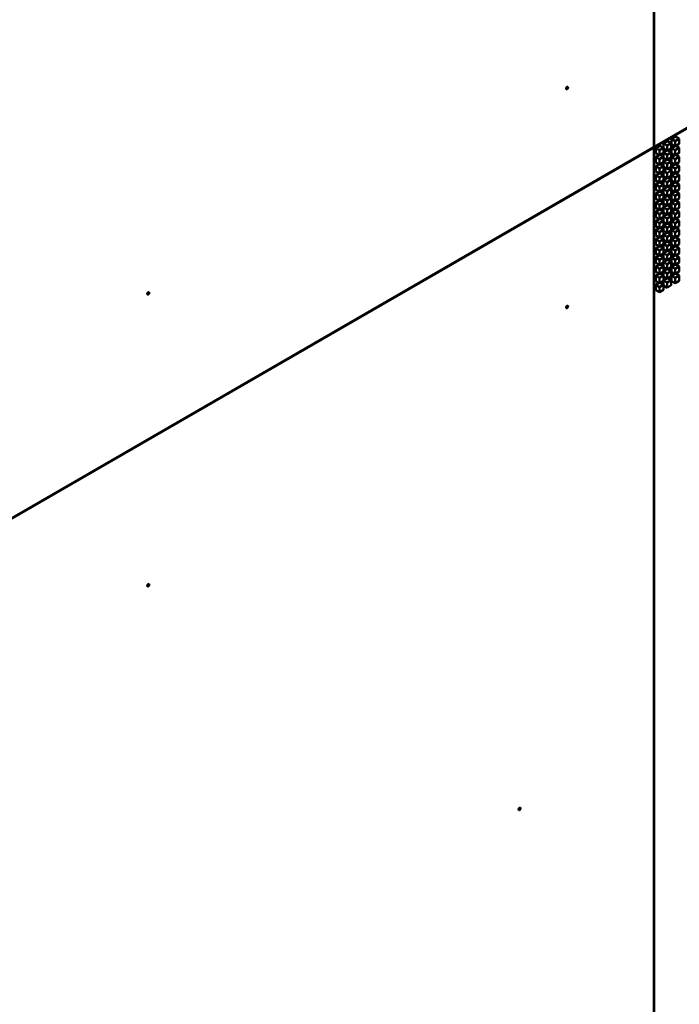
# Model space of a CAD drawing. Header units: millimetres. Extents: x 0 to 4878, y -120 to 1682.
# Tile 176 of 256: x 1993 to 2108, y 430 to 602. Entities that reach past the tile are written whole.
import ezdxf

# ---------------------------------------------------------------- set-up
doc = ezdxf.new("R2010")
doc.units = ezdxf.units.MM
doc.header["$LTSCALE"] = 2
doc.layers.add('Sichtbar (ISO)', color=7, linetype='Continuous', lineweight=50)

msp = doc.modelspace()

# ---------------------------------------------------------------- linework, layer by layer
at = {"layer": 'Sichtbar (ISO)'}
for p, q in [((2103.6225, 783.3719), (2103.6225, 579.3703)), ((2103.6932, 783.4128), (2103.6932, 579.4111)), ((2103.6932, 579.4111), (2280.3638, 681.4119)), ((2280.3642, 681.3301), (2103.6936, 579.3292)), ((2106.068, 580.4103), (2105.3609, 580.002)), ((2105.3609, 580.002), (2105.3609, 579.1039)), ((2105.3609, 580.002), (2105.9973, 579.6346)), ((2106.7044, 580.0428), (2105.9973, 579.6346)), ((2106.068, 580.4103), (2106.7044, 580.0428)), ((2106.7044, 579.1447), (2106.7044, 580.0428)), ((2107.449, 581.2076), (2106.7419, 580.7993)), ((2106.7419, 580.7993), (2106.7419, 579.9012)), ((2106.7419, 580.7993), (2107.3783, 580.4319)), ((2106.7419, 579.9012), (2107.3783, 579.5338)), ((2108.0854, 580.8402), (2107.3783, 580.4319)), ((2107.3783, 580.4319), (2107.3783, 579.5338)), ((2107.3783, 579.5338), (2108.0854, 579.942)), ((2107.449, 581.2076), (2108.0854, 580.8402)), ((2108.0854, 579.942), (2108.0854, 580.8402)), ((2103.6225, 579.3703), (1926.9519, 477.3694)), ((1926.9522, 477.2876), (2103.6229, 579.2884)), ((2103.6229, 579.2884), (2103.5518, 579.3294)), ((2103.6225, 579.4519), (2103.6932, 579.4111)), ((2103.6225, 579.3703), (2103.6936, 579.3292)), ((2103.6229, 579.2884), (2103.6229, 375.2867)), ((2103.6936, 579.3292), (2103.6936, 375.3276)), ((2104.6871, 579.613), (2103.98, 579.2047)), ((2103.98, 579.2047), (2103.98, 578.3066)), ((2103.98, 579.2047), (2104.6164, 578.8373)), ((2103.98, 578.3066), (2104.6164, 577.9391)), ((2105.3235, 579.2455), (2104.6164, 578.8373)), ((2104.6164, 578.8373), (2104.6164, 577.9391)), ((2104.6164, 577.9391), (2105.3235, 578.3474)), ((2104.6871, 579.613), (2105.3235, 579.2455)), ((2105.3235, 578.3474), (2105.3235, 579.2455)), ((2105.3609, 579.1039), (2105.9973, 578.7365)), ((2105.9641, 578.7556), (2105.3609, 578.4074)), ((2105.3609, 578.4074), (2105.3609, 577.5093)), ((2105.3609, 578.4074), (2105.9973, 578.04)), ((2105.9973, 579.6346), (2105.9973, 578.7365)), ((2105.9973, 578.7365), (2106.7044, 579.1447)), ((2106.7044, 578.4482), (2105.9973, 578.04)), ((2105.9973, 578.04), (2105.9973, 577.1418)), ((2106.1013, 578.7965), (2106.7044, 578.4482)), ((2106.7044, 577.5501), (2106.7044, 578.4482)), ((2107.3451, 579.5529), (2106.7419, 579.2047)), ((2106.7419, 579.2047), (2106.7419, 578.3066)), ((2106.7419, 579.2047), (2107.3783, 578.8373)), ((2106.7419, 578.3066), (2107.3783, 577.9391)), ((2108.0854, 579.2455), (2107.3783, 578.8373)), ((2107.3783, 578.8373), (2107.3783, 577.9391)), ((2107.3783, 577.9391), (2108.0854, 578.3474)), ((2107.4823, 579.5938), (2108.0854, 579.2455)), ((2108.0854, 578.3474), (2108.0854, 579.2455)), ((2104.5831, 577.9583), (2103.98, 577.6101)), ((2103.98, 577.6101), (2103.98, 576.7119)), ((2103.98, 577.6101), (2104.6164, 577.2427)), ((2103.98, 576.7119), (2104.6164, 576.3445)), ((2104.5831, 576.3637), (2103.98, 576.0155)), ((2105.3235, 577.6509), (2104.6164, 577.2427)), ((2104.6164, 577.2427), (2104.6164, 576.3445)), ((2104.6164, 576.3445), (2105.3235, 576.7528)), ((2104.7203, 577.9992), (2105.3235, 577.6509)), ((2104.7203, 576.4045), (2105.3235, 576.0563)), ((2105.3235, 576.7528), (2105.3235, 577.6509)), ((2105.3609, 577.5093), (2105.9973, 577.1418)), ((2105.9641, 577.161), (2105.3609, 576.8128)), ((2105.3609, 576.8128), (2105.3609, 575.9146)), ((2105.3609, 576.8128), (2105.9973, 576.4454)), ((2105.9973, 577.1418), (2106.7044, 577.5501)), ((2106.7044, 576.8536), (2105.9973, 576.4454)), ((2105.9973, 576.4454), (2105.9973, 575.5472)), ((2106.1013, 577.2018), (2106.7044, 576.8536)), ((2106.7044, 575.9555), (2106.7044, 576.8536)), ((2107.3451, 577.9583), (2106.7419, 577.6101)), ((2106.7419, 577.6101), (2106.7419, 576.7119)), ((2106.7419, 577.6101), (2107.3783, 577.2427)), ((2106.7419, 576.7119), (2107.3783, 576.3445)), ((2107.3451, 576.3637), (2106.7419, 576.0155)), ((2108.0854, 577.6509), (2107.3783, 577.2427)), ((2107.3783, 577.2427), (2107.3783, 576.3445)), ((2107.3783, 576.3445), (2108.0854, 576.7528)), ((2107.4823, 577.9992), (2108.0854, 577.6509)), ((2107.4823, 576.4045), (2108.0854, 576.0563)), ((2108.0854, 576.7528), (2108.0854, 577.6509)), ((2103.98, 576.0155), (2103.98, 575.1173)), ((2103.98, 576.0155), (2104.6164, 575.6481)), ((2103.98, 575.1173), (2104.6164, 574.7499)), ((2104.5831, 574.7691), (2103.98, 574.4209)), ((2105.3235, 576.0563), (2104.6164, 575.6481)), ((2104.6164, 575.6481), (2104.6164, 574.7499)), ((2104.6164, 574.7499), (2105.3235, 575.1582)), ((2104.7203, 574.8099), (2105.3235, 574.4617)), ((2105.3235, 575.1582), (2105.3235, 576.0563)), ((2105.3609, 575.9146), (2105.9973, 575.5472)), ((2105.9641, 575.5664), (2105.3609, 575.2182)), ((2105.3609, 575.2182), (2105.3609, 574.32)), ((2105.3609, 575.2182), (2105.9973, 574.8507)), ((2105.9973, 575.5472), (2106.7044, 575.9555)), ((2106.7044, 575.259), (2105.9973, 574.8507)), ((2105.9973, 574.8507), (2105.9973, 573.9526)), ((2106.1013, 575.6072), (2106.7044, 575.259)), ((2106.7044, 574.3608), (2106.7044, 575.259)), ((2106.7419, 576.0155), (2106.7419, 575.1173)), ((2106.7419, 576.0155), (2107.3783, 575.6481)), ((2106.7419, 575.1173), (2107.3783, 574.7499)), ((2107.3451, 574.7691), (2106.7419, 574.4209)), ((2108.0854, 576.0563), (2107.3783, 575.6481)), ((2107.3783, 575.6481), (2107.3783, 574.7499)), ((2107.3783, 574.7499), (2108.0854, 575.1582)), ((2107.4823, 574.8099), (2108.0854, 574.4617)), ((2108.0854, 575.1582), (2108.0854, 576.0563)), ((2103.98, 574.4209), (2103.98, 573.5227)), ((2103.98, 574.4209), (2104.6164, 574.0534)), ((2103.98, 573.5227), (2104.6164, 573.1553)), ((2104.5831, 573.1745), (2103.98, 572.8262)), ((2105.3235, 574.4617), (2104.6164, 574.0534)), ((2104.6164, 574.0534), (2104.6164, 573.1553)), ((2104.6164, 573.1553), (2105.3235, 573.5635)), ((2105.3235, 572.8671), (2104.6164, 572.4588)), ((2104.7203, 573.2153), (2105.3235, 572.8671)), ((2105.3235, 573.5635), (2105.3235, 574.4617)), ((2105.3235, 571.9689), (2105.3235, 572.8671)), ((2105.3609, 574.32), (2105.9973, 573.9526)), ((2105.9641, 573.9718), (2105.3609, 573.6235)), ((2105.3609, 573.6235), (2105.3609, 572.7254)), ((2105.3609, 573.6235), (2105.9973, 573.2561)), ((2105.9973, 573.9526), (2106.7044, 574.3608)), ((2106.7044, 573.6644), (2105.9973, 573.2561)), ((2105.9973, 573.2561), (2105.9973, 572.358)), ((2106.1013, 574.0126), (2106.7044, 573.6644)), ((2106.7044, 572.7662), (2106.7044, 573.6644)), ((2106.7419, 574.4209), (2106.7419, 573.5227)), ((2106.7419, 574.4209), (2107.3783, 574.0534)), ((2106.7419, 573.5227), (2107.3783, 573.1553)), ((2107.3451, 573.1745), (2106.7419, 572.8262)), ((2108.0854, 574.4617), (2107.3783, 574.0534)), ((2107.3783, 574.0534), (2107.3783, 573.1553)), ((2107.3783, 573.1553), (2108.0854, 573.5635)), ((2108.0854, 572.8671), (2107.3783, 572.4588)), ((2107.4823, 573.2153), (2108.0854, 572.8671)), ((2108.0854, 573.5635), (2108.0854, 574.4617)), ((2108.0854, 571.9689), (2108.0854, 572.8671)), ((2103.98, 572.8262), (2103.98, 571.9281)), ((2103.98, 572.8262), (2104.6164, 572.4588)), ((2103.98, 571.9281), (2104.6164, 571.5607)), ((2104.5831, 571.5799), (2103.98, 571.2316)), ((2103.98, 571.2316), (2103.98, 570.3335)), ((2103.98, 571.2316), (2104.6164, 570.8642)), ((2104.6164, 572.4588), (2104.6164, 571.5607)), ((2104.6164, 571.5607), (2105.3235, 571.9689)), ((2105.3235, 571.2724), (2104.6164, 570.8642)), ((2104.7203, 571.6207), (2105.3235, 571.2724)), ((2105.3235, 570.3743), (2105.3235, 571.2724)), ((2105.3609, 572.7254), (2105.9973, 572.358)), ((2105.9641, 572.3772), (2105.3609, 572.0289)), ((2105.3609, 572.0289), (2105.3609, 571.1308)), ((2105.3609, 572.0289), (2105.9973, 571.6615)), ((2105.3609, 571.1308), (2105.9973, 570.7634)), ((2105.9973, 572.358), (2106.7044, 572.7662)), ((2106.7044, 572.0698), (2105.9973, 571.6615)), ((2105.9973, 571.6615), (2105.9973, 570.7634)), ((2105.9973, 570.7634), (2106.7044, 571.1716)), ((2106.1013, 572.418), (2106.7044, 572.0698)), ((2106.7044, 571.1716), (2106.7044, 572.0698)), ((2106.7419, 572.8262), (2106.7419, 571.9281)), ((2106.7419, 572.8262), (2107.3783, 572.4588)), ((2106.7419, 571.9281), (2107.3783, 571.5607)), ((2107.3451, 571.5799), (2106.7419, 571.2316)), ((2106.7419, 571.2316), (2106.7419, 570.3335)), ((2106.7419, 571.2316), (2107.3783, 570.8642)), ((2107.3783, 572.4588), (2107.3783, 571.5607)), ((2107.3783, 571.5607), (2108.0854, 571.9689)), ((2108.0854, 571.2724), (2107.3783, 570.8642)), ((2107.4823, 571.6207), (2108.0854, 571.2724)), ((2108.0854, 570.3743), (2108.0854, 571.2724)), ((2103.98, 570.3335), (2104.6164, 569.9661)), ((2104.5831, 569.9852), (2103.98, 569.637)), ((2103.98, 569.637), (2103.98, 568.7389)), ((2103.98, 569.637), (2104.6164, 569.2696)), ((2104.6164, 570.8642), (2104.6164, 569.9661)), ((2104.6164, 569.9661), (2105.3235, 570.3743)), ((2105.3235, 569.6778), (2104.6164, 569.2696)), ((2104.7203, 570.0261), (2105.3235, 569.6778)), ((2105.3235, 568.7797), (2105.3235, 569.6778)), ((2105.9641, 570.7825), (2105.3609, 570.4343)), ((2105.3609, 570.4343), (2105.3609, 569.5362)), ((2105.3609, 570.4343), (2105.9973, 570.0669)), ((2105.3609, 569.5362), (2105.9973, 569.1687)), ((2106.7044, 570.4751), (2105.9973, 570.0669)), ((2105.9973, 570.0669), (2105.9973, 569.1687)), ((2105.9973, 569.1687), (2106.7044, 569.577)), ((2106.1013, 570.8234), (2106.7044, 570.4751)), ((2106.7044, 569.577), (2106.7044, 570.4751)), ((2106.7419, 570.3335), (2107.3783, 569.9661)), ((2107.3451, 569.9852), (2106.7419, 569.637)), ((2106.7419, 569.637), (2106.7419, 568.7389)), ((2106.7419, 569.637), (2107.3783, 569.2696)), ((2107.3783, 570.8642), (2107.3783, 569.9661)), ((2107.3783, 569.9661), (2108.0854, 570.3743)), ((2108.0854, 569.6778), (2107.3783, 569.2696)), ((2107.4823, 570.0261), (2108.0854, 569.6778)), ((2108.0854, 568.7797), (2108.0854, 569.6778)), ((2103.98, 568.7389), (2104.6164, 568.3714)), ((2104.5831, 568.3906), (2103.98, 568.0424)), ((2103.98, 568.0424), (2103.98, 567.1442)), ((2103.98, 568.0424), (2104.6164, 567.675)), ((2104.6164, 569.2696), (2104.6164, 568.3714)), ((2104.6164, 568.3714), (2105.3235, 568.7797)), ((2105.3235, 568.0832), (2104.6164, 567.675)), ((2104.7203, 568.4314), (2105.3235, 568.0832)), ((2105.3235, 567.1851), (2105.3235, 568.0832)), ((2105.9641, 569.1879), (2105.3609, 568.8397)), ((2105.3609, 568.8397), (2105.3609, 567.9415)), ((2105.3609, 568.8397), (2105.9973, 568.4723)), ((2105.3609, 567.9415), (2105.9973, 567.5741)), ((2106.7044, 568.8805), (2105.9973, 568.4723)), ((2105.9973, 568.4723), (2105.9973, 567.5741)), ((2105.9973, 567.5741), (2106.7044, 567.9824)), ((2106.1013, 569.2288), (2106.7044, 568.8805)), ((2106.7044, 567.9824), (2106.7044, 568.8805)), ((2106.7419, 568.7389), (2107.3783, 568.3714)), ((2107.3451, 568.3906), (2106.7419, 568.0424)), ((2106.7419, 568.0424), (2106.7419, 567.1442)), ((2106.7419, 568.0424), (2107.3783, 567.675)), ((2107.3783, 569.2696), (2107.3783, 568.3714)), ((2107.3783, 568.3714), (2108.0854, 568.7797)), ((2108.0854, 568.0832), (2107.3783, 567.675)), ((2107.4823, 568.4314), (2108.0854, 568.0832)), ((2108.0854, 567.1851), (2108.0854, 568.0832)), ((2103.98, 567.1442), (2104.6164, 566.7768)), ((2104.5831, 566.796), (2103.98, 566.4478)), ((2103.98, 566.4478), (2103.98, 565.5496)), ((2103.98, 566.4478), (2104.6164, 566.0803)), ((2104.6164, 567.675), (2104.6164, 566.7768)), ((2104.6164, 566.7768), (2105.3235, 567.1851)), ((2105.3235, 566.4886), (2104.6164, 566.0803)), ((2104.6164, 566.0803), (2104.6164, 565.1822)), ((2104.7203, 566.8368), (2105.3235, 566.4886)), ((2105.3235, 565.5904), (2105.3235, 566.4886)), ((2105.9641, 567.5933), (2105.3609, 567.2451)), ((2105.3609, 567.2451), (2105.3609, 566.3469)), ((2105.3609, 567.2451), (2105.9973, 566.8777)), ((2105.3609, 566.3469), (2105.9973, 565.9795)), ((2105.9641, 565.9987), (2105.3609, 565.6505)), ((2106.7044, 567.2859), (2105.9973, 566.8777)), ((2105.9973, 566.8777), (2105.9973, 565.9795)), ((2105.9973, 565.9795), (2106.7044, 566.3878)), ((2106.1013, 567.6341), (2106.7044, 567.2859)), ((2106.1013, 566.0395), (2106.7044, 565.6913)), ((2106.7044, 566.3878), (2106.7044, 567.2859)), ((2106.7419, 567.1442), (2107.3783, 566.7768)), ((2107.3451, 566.796), (2106.7419, 566.4478)), ((2106.7419, 566.4478), (2106.7419, 565.5496)), ((2106.7419, 566.4478), (2107.3783, 566.0803)), ((2107.3783, 567.675), (2107.3783, 566.7768)), ((2107.3783, 566.7768), (2108.0854, 567.1851)), ((2108.0854, 566.4886), (2107.3783, 566.0803)), ((2107.3783, 566.0803), (2107.3783, 565.1822)), ((2107.4823, 566.8368), (2108.0854, 566.4886)), ((2108.0854, 565.5904), (2108.0854, 566.4886)), ((2103.98, 565.5496), (2104.6164, 565.1822)), ((2104.5831, 565.2014), (2103.98, 564.8532)), ((2103.98, 564.8532), (2103.98, 563.955)), ((2103.98, 564.8532), (2104.6164, 564.4857)), ((2104.6164, 565.1822), (2105.3235, 565.5904)), ((2105.3235, 564.894), (2104.6164, 564.4857)), ((2104.6164, 564.4857), (2104.6164, 563.5876)), ((2104.7203, 565.2422), (2105.3235, 564.894)), ((2105.3235, 563.9958), (2105.3235, 564.894)), ((2105.3609, 565.6505), (2105.3609, 564.7523)), ((2105.3609, 565.6505), (2105.9973, 565.283)), ((2105.3609, 564.7523), (2105.9973, 564.3849)), ((2105.9641, 564.4041), (2105.3609, 564.0558)), ((2106.7044, 565.6913), (2105.9973, 565.283)), ((2105.9973, 565.283), (2105.9973, 564.3849)), ((2105.9973, 564.3849), (2106.7044, 564.7931)), ((2106.1013, 564.4449), (2106.7044, 564.0967)), ((2106.7044, 564.7931), (2106.7044, 565.6913)), ((2106.7419, 565.5496), (2107.3783, 565.1822)), ((2107.3451, 565.2014), (2106.7419, 564.8532)), ((2106.7419, 564.8532), (2106.7419, 563.955)), ((2106.7419, 564.8532), (2107.3783, 564.4857)), ((2107.3783, 565.1822), (2108.0854, 565.5904)), ((2108.0854, 564.894), (2107.3783, 564.4857)), ((2107.3783, 564.4857), (2107.3783, 563.5876)), ((2107.4823, 565.2422), (2108.0854, 564.894)), ((2108.0854, 563.9958), (2108.0854, 564.894)), ((2103.98, 563.955), (2104.6164, 563.5876)), ((2104.5831, 563.6068), (2103.98, 563.2585)), ((2103.98, 563.2585), (2103.98, 562.3604)), ((2103.98, 563.2585), (2104.6164, 562.8911)), ((2104.6164, 563.5876), (2105.3235, 563.9958)), ((2105.3235, 563.2994), (2104.6164, 562.8911)), ((2104.6164, 562.8911), (2104.6164, 561.993)), ((2104.7203, 563.6476), (2105.3235, 563.2994)), ((2105.3235, 562.4012), (2105.3235, 563.2994)), ((2105.3609, 564.0558), (2105.3609, 563.1577)), ((2105.3609, 564.0558), (2105.9973, 563.6884)), ((2105.3609, 563.1577), (2105.9973, 562.7903)), ((2105.9641, 562.8095), (2105.3609, 562.4612)), ((2106.7044, 564.0967), (2105.9973, 563.6884)), ((2105.9973, 563.6884), (2105.9973, 562.7903)), ((2105.9973, 562.7903), (2106.7044, 563.1985)), ((2106.1013, 562.8503), (2106.7044, 562.502)), ((2106.7044, 563.1985), (2106.7044, 564.0967)), ((2106.7419, 563.955), (2107.3783, 563.5876)), ((2107.3451, 563.6068), (2106.7419, 563.2585)), ((2106.7419, 563.2585), (2106.7419, 562.3604)), ((2106.7419, 563.2585), (2107.3783, 562.8911)), ((2107.3783, 563.5876), (2108.0854, 563.9958)), ((2108.0854, 563.2994), (2107.3783, 562.8911)), ((2107.3783, 562.8911), (2107.3783, 561.993)), ((2107.4823, 563.6476), (2108.0854, 563.2994)), ((2108.0854, 562.4012), (2108.0854, 563.2994)), ((2103.98, 562.3604), (2104.6164, 561.993)), ((2104.5831, 562.0122), (2103.98, 561.6639)), ((2103.98, 561.6639), (2103.98, 560.7658)), ((2103.98, 561.6639), (2104.6164, 561.2965)), ((2104.6164, 561.993), (2105.3235, 562.4012)), ((2105.3235, 561.7047), (2104.6164, 561.2965)), ((2104.6164, 561.2965), (2104.6164, 560.3983)), ((2104.6164, 560.3983), (2105.3235, 560.8066)), ((2104.7203, 562.053), (2105.3235, 561.7047)), ((2105.3235, 560.8066), (2105.3235, 561.7047)), ((2105.3609, 562.4612), (2105.3609, 561.5631)), ((2105.3609, 562.4612), (2105.9973, 562.0938)), ((2105.3609, 561.5631), (2105.9973, 561.1957)), ((2105.9641, 561.2148), (2105.3609, 560.8666)), ((2105.3609, 560.8666), (2105.3609, 559.9685)), ((2105.3609, 560.8666), (2105.9973, 560.4992)), ((2106.7044, 562.502), (2105.9973, 562.0938)), ((2105.9973, 562.0938), (2105.9973, 561.1957)), ((2105.9973, 561.1957), (2106.7044, 561.6039)), ((2106.7044, 560.9074), (2105.9973, 560.4992)), ((2106.1013, 561.2557), (2106.7044, 560.9074)), ((2106.7044, 561.6039), (2106.7044, 562.502)), ((2106.7044, 560.0093), (2106.7044, 560.9074)), ((2106.7419, 562.3604), (2107.3783, 561.993)), ((2107.3451, 562.0122), (2106.7419, 561.6639)), ((2106.7419, 561.6639), (2106.7419, 560.7658)), ((2106.7419, 561.6639), (2107.3783, 561.2965)), ((2107.3783, 561.993), (2108.0854, 562.4012)), ((2108.0854, 561.7047), (2107.3783, 561.2965)), ((2107.3783, 561.2965), (2107.3783, 560.3983)), ((2107.3783, 560.3983), (2108.0854, 560.8066)), ((2107.4823, 562.053), (2108.0854, 561.7047)), ((2108.0854, 560.8066), (2108.0854, 561.7047)), ((2103.98, 560.7658), (2104.6164, 560.3983)), ((2104.5831, 560.4175), (2103.98, 560.0693)), ((2103.98, 560.0693), (2103.98, 559.1712)), ((2103.98, 560.0693), (2104.6164, 559.7019)), ((2103.98, 559.1712), (2104.6164, 558.8037)), ((2105.3235, 560.1101), (2104.6164, 559.7019)), ((2104.6164, 559.7019), (2104.6164, 558.8037)), ((2104.6164, 558.8037), (2105.3235, 559.212)), ((2104.7203, 560.4584), (2105.3235, 560.1101)), ((2105.3235, 559.212), (2105.3235, 560.1101)), ((2105.3609, 559.9685), (2105.9973, 559.601)), ((2105.9641, 559.6202), (2105.3609, 559.272)), ((2105.3609, 559.272), (2105.3609, 558.3738)), ((2105.3609, 559.272), (2105.9973, 558.9046)), ((2105.9973, 560.4992), (2105.9973, 559.601)), ((2105.9973, 559.601), (2106.7044, 560.0093)), ((2106.7044, 559.3128), (2105.9973, 558.9046)), ((2106.1013, 559.661), (2106.7044, 559.3128)), ((2106.7044, 558.4147), (2106.7044, 559.3128)), ((2106.7419, 560.7658), (2107.3783, 560.3983)), ((2107.3451, 560.4175), (2106.7419, 560.0693)), ((2106.7419, 560.0693), (2106.7419, 559.1712)), ((2106.7419, 560.0693), (2107.3783, 559.7019)), ((2106.7419, 559.1712), (2107.3783, 558.8037)), ((2108.0854, 560.1101), (2107.3783, 559.7019)), ((2107.3783, 559.7019), (2107.3783, 558.8037)), ((2107.3783, 558.8037), (2108.0854, 559.212)), ((2107.4823, 560.4584), (2108.0854, 560.1101)), ((2108.0854, 559.212), (2108.0854, 560.1101)), ((2104.5831, 558.8229), (2103.98, 558.4747)), ((2103.98, 558.4747), (2103.98, 557.5765)), ((2103.98, 558.4747), (2104.6164, 558.1073)), ((2103.98, 557.5765), (2104.6164, 557.2091)), ((2105.3235, 558.5155), (2104.6164, 558.1073)), ((2104.6164, 558.1073), (2104.6164, 557.2091)), ((2104.6164, 557.2091), (2105.3235, 557.6174)), ((2104.7203, 558.8637), (2105.3235, 558.5155)), ((2105.3235, 557.6174), (2105.3235, 558.5155)), ((2105.3609, 558.3738), (2105.9973, 558.0064)), ((2105.9641, 558.0256), (2105.3609, 557.6774)), ((2105.3609, 557.6774), (2105.3609, 556.7792)), ((2105.3609, 557.6774), (2105.9973, 557.3099)), ((2105.9973, 558.9046), (2105.9973, 558.0064)), ((2105.9973, 558.0064), (2106.7044, 558.4147)), ((2106.7044, 557.7182), (2105.9973, 557.3099)), ((2106.1013, 558.0664), (2106.7044, 557.7182)), ((2106.7044, 556.82), (2106.7044, 557.7182)), ((2107.3451, 558.8229), (2106.7419, 558.4747)), ((2106.7419, 558.4747), (2106.7419, 557.5765)), ((2106.7419, 558.4747), (2107.3783, 558.1073)), ((2106.7419, 557.5765), (2107.3783, 557.2091)), ((2108.0854, 558.5155), (2107.3783, 558.1073)), ((2107.3783, 558.1073), (2107.3783, 557.2091)), ((2107.3783, 557.2091), (2108.0854, 557.6174)), ((2107.4823, 558.8637), (2108.0854, 558.5155)), ((2108.0854, 557.6174), (2108.0854, 558.5155)), ((2104.5831, 557.2283), (2103.98, 556.8801)), ((2103.98, 556.8801), (2103.98, 555.9819)), ((2103.98, 556.8801), (2104.6164, 556.5126)), ((2103.98, 555.9819), (2104.6164, 555.6145)), ((2105.3235, 556.9209), (2104.6164, 556.5126)), ((2104.6164, 556.5126), (2104.6164, 555.6145)), ((2104.6164, 555.6145), (2105.3235, 556.0227)), ((2104.7203, 557.2691), (2105.3235, 556.9209)), ((2104.7203, 555.6745), (2105.3235, 555.3263)), ((2105.3235, 556.0227), (2105.3235, 556.9209)), ((2105.3609, 556.7792), (2105.9973, 556.4118)), ((2105.9641, 556.431), (2105.3609, 556.0828)), ((2105.3609, 556.0828), (2105.3609, 555.1846)), ((2105.3609, 556.0828), (2105.9973, 555.7153)), ((2105.9973, 557.3099), (2105.9973, 556.4118)), ((2105.9973, 556.4118), (2106.7044, 556.82)), ((2106.7044, 556.1236), (2105.9973, 555.7153)), ((2105.9973, 555.7153), (2105.9973, 554.8172)), ((2106.1013, 556.4718), (2106.7044, 556.1236)), ((2106.7044, 555.2254), (2106.7044, 556.1236)), ((2107.3451, 557.2283), (2106.7419, 556.8801)), ((2106.7419, 556.8801), (2106.7419, 555.9819)), ((2106.7419, 556.8801), (2107.3783, 556.5126)), ((2106.7419, 555.9819), (2107.3783, 555.6145)), ((2108.0854, 556.9209), (2107.3783, 556.5126)), ((2107.3783, 556.5126), (2107.3783, 555.6145)), ((2107.3783, 555.6145), (2108.0854, 556.0227)), ((2107.4823, 557.2691), (2108.0854, 556.9209)), ((2108.0854, 556.0227), (2108.0854, 556.9209)), ((2104.5831, 555.6337), (2103.98, 555.2854)), ((2103.98, 555.2854), (2103.98, 554.3873)), ((2103.98, 555.2854), (2104.6164, 554.918)), ((2103.98, 554.3873), (2104.6164, 554.0199)), ((2105.3235, 555.3263), (2104.6164, 554.918)), ((2104.6164, 554.918), (2104.6164, 554.0199)), ((2104.6164, 554.0199), (2105.3235, 554.4281)), ((2105.3235, 554.4281), (2105.3235, 555.3263)), ((2105.3609, 555.1846), (2105.9973, 554.8172)), ((2105.9973, 554.8172), (2106.7044, 555.2254))]:
    msp.add_line(p, q, dxfattribs=at)
for centre in [(2088.4798, 589.7051), (2015.2872, 553.8258), (2088.4802, 551.4683), (2015.2876, 502.8321), (2080.1968, 463.7625)]:
    msp.add_ellipse(centre, major_axis=(0.125, 0.2165), ratio=0.57735027, dxfattribs=at)

doc.saveas('drawing.dxf')
